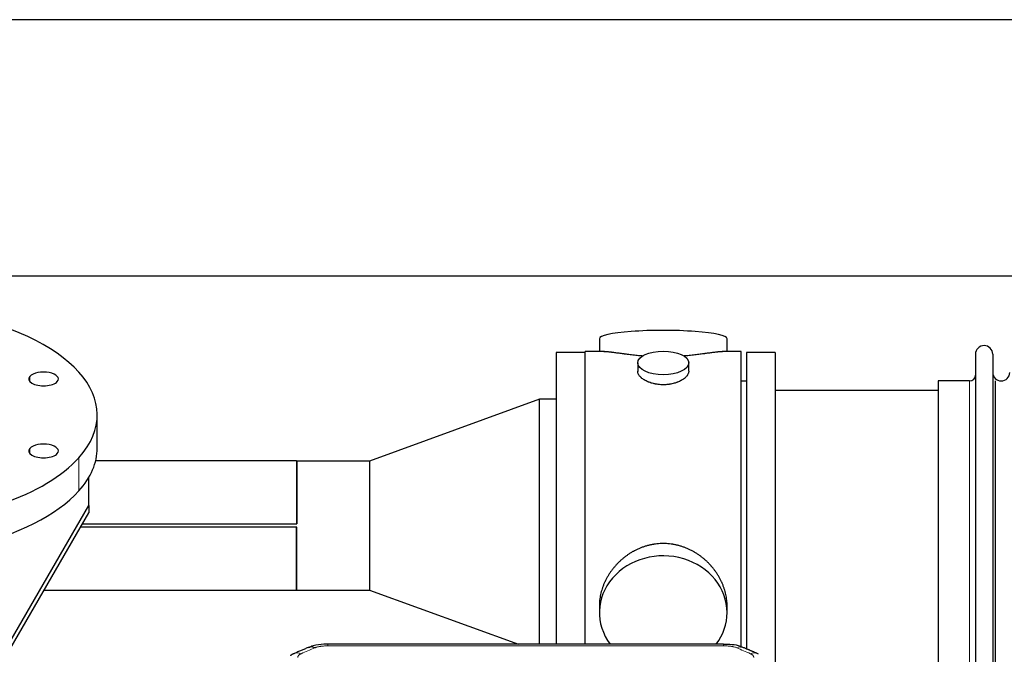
# Model space of a CAD drawing. Header units: inches. Extents: x 0 to 23760, y -13 to 16800.
# Tile 86 of 222: x 2846 to 3426, y 14131 to 14505. Entities that reach past the tile are written whole.
import ezdxf

# ---------------------------------------------------------------- set-up
doc = ezdxf.new("R2010")
doc.units = ezdxf.units.IN
doc.layers.add('254', color=7, linetype='Continuous', true_color=0xffffff)

msp = doc.modelspace()

# ---------------------------------------------------------------- linework, layer by layer
at = {"layer": '254', "color": 2, "linetype": 'Continuous', "lineweight": 25}
for p, q in [((6116.291, 14504.748), (2761.791, 14504.748)), ((6116.291, 14353.723), (2761.791, 14353.723)), ((3187.652, 14316.815), (3187.652, 14309.194)), ((3262.931, 14309.194), (3262.931, 14316.815)), ((3179.291, 14308.764), (3162.291, 14308.764)), ((3162.291, 14308.764), (3162.291, 14136.853)), ((3179.291, 14206.764), (3179.291, 14309.194)), ((3190.638, 14309.194), (3179.291, 14309.194)), ((3271.291, 14309.194), (3259.995, 14309.194)), ((3271.291, 14206.764), (3271.291, 14309.194)), ((3291.291, 14308.764), (3274.291, 14308.764)), ((3274.291, 14308.764), (3274.291, 14133.816)), ((3291.291, 14308.764), (3291.291, 14124.109)), ((3210.243, 14302.561), (3210.243, 14297.596)), ((3240.339, 14297.619), (3240.339, 14302.561)), ((3409.291, 14307.664), (3409.291, 14105.864)), ((3419.491, 14307.664), (3419.491, 14105.864)), ((3274.291, 14291.764), (3271.291, 14291.764)), ((3405.791, 14291.914), (3387.291, 14291.914)), ((3387.291, 14291.914), (3387.291, 14121.614)), ((3421.175, 14121.614), (3421.175, 14291.914)), ((3387.291, 14286.264), (3291.291, 14286.264)), ((3152.291, 14281.161), (3052.291, 14244.764)), ((3162.291, 14281.161), (3152.291, 14281.161)), ((3152.291, 14136.85), (3152.291, 14281.161)), ((2891.791, 14252.388), (2891.791, 14271.902)), ((3009.291, 14244.814), (2890.84, 14244.814)), ((3009.341, 14244.764), (3009.291, 14244.814)), ((3009.291, 14244.814), (3009.291, 14207.791)), ((3052.291, 14244.764), (3009.341, 14244.764)), ((3009.341, 14244.764), (3009.341, 14207.741)), ((3052.291, 14244.764), (3052.291, 14168.764)), ((2886.791, 14218.596), (2886.791, 14235.111)), ((2830.283, 14121.032), (2886.791, 14218.596)), ((2886.791, 14218.596), (2886.791, 14214.161)), ((2830.283, 14116.597), (2886.791, 14214.161)), ((3009.291, 14205.737), (2881.911, 14205.737)), ((3009.341, 14205.787), (2881.94, 14205.787)), ((2883.069, 14207.741), (3009.341, 14207.741)), ((2883.1, 14207.791), (3009.291, 14207.791)), ((3009.291, 14168.714), (3009.291, 14205.737)), ((3009.341, 14168.764), (3009.341, 14205.787)), ((3179.291, 14136.844), (3179.291, 14206.764)), ((3271.291, 14134.949), (3271.291, 14206.764)), ((2860.473, 14168.714), (3009.291, 14168.714)), ((3009.291, 14168.714), (3009.341, 14168.764)), ((3009.341, 14168.764), (3052.291, 14168.764)), ((3052.291, 14168.764), (3139.977, 14136.849)), ((3187.652, 14159.535), (3187.652, 14155.51)), ((3262.931, 14155.51), (3262.931, 14159.533)), ((3260.877, 14136.849), (3027.705, 14136.849))]:
    msp.add_line(p, q, dxfattribs=at)
at = {"layer": '254', "color": 110, "linetype": 'Continuous', "lineweight": 13}
for p, q in [((2852.073, 14291.56), (2852.073, 14294.653)), ((3405.791, 14291.914), (3405.791, 14121.614)), ((2852.073, 14249.151), (2852.073, 14252.244)), ((2880.944, 14227.208), (2880.944, 14246.722)), ((3027.705, 14136.849), (3027.705, 14135.896)), ((3260.877, 14135.896), (3027.705, 14135.896)), ((3260.877, 14136.848), (3260.877, 14135.896))]:
    msp.add_line(p, q, dxfattribs=at)
at = {"layer": '254', "color": 2, "linetype": 'Continuous', "lineweight": 25}
for centre, radius, start, end in [((3414.391, 14307.664), 5.1, 0, 180), ((3424.491, 14296.914), 5, 180, 0), ((3405.791, 14295.414), 3.5, 270, 0)]:
    msp.add_arc(centre, radius, start, end, dxfattribs=at)
for centre, major_axis, ratio, start_param, end_param in [((2749.291, 14271.902), (-142.5, 0), 0.4617486, 2.7488936, 5.8904862), ((3225.291, 14316.815), (37.64, 0), 0.1305262, 0, 3.1415927), ((2749.291, 14271.902), (-142.5, 0), 0.4617486, 5.8904862, 9.0320789), ((2860.157, 14293.107), (-8.75, 0), 0.4617486, 2.7488936, 5.8904862), ((2860.157, 14293.107), (-8.75, 0), 0.4617486, 5.8904862, 9.0320789), ((2749.291, 14252.388), (-142.5, 0), 0.4617486, 0, 2.7488936), ((2860.157, 14250.698), (-8.75, 0), 0.4617486, 5.8904862, 9.0320789), ((2860.157, 14250.698), (-8.75, 0), 0.4617486, 2.7488936, 5.8904862), ((2749.291, 14252.388), (-142.5, 0), 0.4617486, 2.7488936, 3.1416417), ((3225.291, 14155.51), (37.64, 0), 0.8870108, 0, 3.7346664), ((3225.291, 14155.51), (37.64, 0), 0.8870108, 5.6900133, 6.2831853), ((3019.947, 14125.687), (3.953, -9.186), 0.6419268, 2.5510147, 3.1418997), ((3276.645, 14122.229), (3.975, 9.176), 0.6408251, 6.1305215, 6.2828467)]:
    msp.add_ellipse(centre, major_axis=major_axis, ratio=ratio, start_param=start_param, end_param=end_param, dxfattribs=at)
msp.add_ellipse((3225.291, 14302.561), major_axis=(15.048, 0), ratio=0.4617486, dxfattribs=at)
at = {"layer": '254', "color": 110, "linetype": 'Continuous', "lineweight": 13}
for centre, major_axis, ratio, start_param, end_param in [((3268.636, 14125.687), (-3.953, -9.186), 0.6419268, 3.1410059, 3.7321706), ((3011.938, 14122.229), (3.975, -9.176), 0.6408251, 2.5472213, 3.141301), ((3276.645, 14122.229), (3.975, 9.176), 0.6408251, 6.2828467, 6.8775566)]:
    msp.add_ellipse(centre, major_axis=major_axis, ratio=ratio, start_param=start_param, end_param=end_param, dxfattribs=at)
at = {"layer": '254', "color": 2, "linetype": 'Continuous', "lineweight": 25}
for points, knots in [([(3213.419, 14306.606), (3213.417, 14306.606), (3213.414, 14306.606), (3213.338, 14306.612), (3213.264, 14306.618), (3213.117, 14306.63), (3212.896, 14306.648), (3212.091, 14306.715), (3210.795, 14306.831), (3209.114, 14306.999), (3207.476, 14307.176), (3205.883, 14307.361), (3204.333, 14307.551), (3203.33, 14307.68), (3202.711, 14307.76), (3202.588, 14307.776), (3202.343, 14307.809), (3201.978, 14307.857), (3201.619, 14307.905), (3200.91, 14308), (3199.986, 14308.125), (3198.664, 14308.305), (3197.407, 14308.476), (3196.212, 14308.635), (3195.459, 14308.732), (3194.909, 14308.8), (3194.639, 14308.833), (3194.375, 14308.864), (3194.2, 14308.885), (3194.113, 14308.895), (3193.683, 14308.944), (3193.023, 14309.016), (3192.115, 14309.1), (3191.287, 14309.16), (3190.65, 14309.188), (3190.295, 14309.193), (3190.172, 14309.194)], [0, 0, 0, 0, 0.0002215, 0.0002215, 0.0071429, 0.0071429, 0.0140642, 0.027907, 0.083278, 0.1386489, 0.1940199, 0.2493909, 0.3047619, 0.3601329, 0.3601329, 0.3739756, 0.3739756, 0.3878184, 0.4155039, 0.4155039, 0.4708749, 0.5262458, 0.5816168, 0.6369878, 0.6923588, 0.6923588, 0.7200443, 0.733887, 0.733887, 0.7477298, 0.7477298, 0.8031008, 0.8584718, 0.9138427, 0.9692137, 1, 1, 1, 1]), ([(3260.416, 14309.194), (3260.292, 14309.194), (3259.934, 14309.188), (3259.294, 14309.159), (3258.461, 14309.1), (3257.851, 14309.043), (3257.452, 14309.002), (3257.371, 14308.994), (3257.208, 14308.977), (3256.962, 14308.951), (3256.709, 14308.922), (3256.196, 14308.864), (3255.488, 14308.779), (3254.36, 14308.634), (3253.165, 14308.475), (3251.904, 14308.303), (3251.018, 14308.182), (3250.337, 14308.09), (3249.992, 14308.043), (3249.64, 14307.996), (3249.404, 14307.964), (3249.286, 14307.948), (3248.691, 14307.868), (3247.724, 14307.74), (3246.227, 14307.548), (3244.683, 14307.359), (3243.092, 14307.174), (3241.454, 14306.997), (3240.33, 14306.885), (3239.474, 14306.804), (3239.043, 14306.765), (3238.607, 14306.726), (3238.389, 14306.707), (3238.316, 14306.701), (3238.17, 14306.688), (3237.883, 14306.664), (3237.595, 14306.64), (3237.38, 14306.623)], [0, 0, 0, 0, 0.0313476, 0.0871263, 0.142905, 0.1986836, 0.1986836, 0.2126283, 0.2126283, 0.226573, 0.2544623, 0.2544623, 0.310241, 0.3660196, 0.4217983, 0.477577, 0.5333556, 0.5333556, 0.561245, 0.5751896, 0.5751896, 0.5891343, 0.5891343, 0.644913, 0.7006917, 0.7564703, 0.812249, 0.8680277, 0.9238063, 0.9238063, 0.9516957, 0.9656403, 0.9656403, 0.9726127, 0.9726127, 0.979585, 1, 1, 1, 1]), ([(3225.291, 14289.687), (3224.793, 14289.687), (3224.3, 14289.701), (3223.321, 14289.759), (3222.836, 14289.801), (3221.873, 14289.915), (3221.396, 14289.985), (3220.805, 14290.09), (3220.628, 14290.123), (3220.451, 14290.158), (3220.334, 14290.182), (3220.275, 14290.194), (3219.983, 14290.255), (3219.753, 14290.307), (3219.069, 14290.473), (3218.626, 14290.595), (3217.762, 14290.862), (3217.342, 14291.006), (3216.729, 14291.24), (3216.527, 14291.321), (3216.23, 14291.446), (3216.131, 14291.489), (3215.984, 14291.553), (3215.936, 14291.575), (3215.839, 14291.619), (3215.406, 14291.817), (3214.996, 14292.024), (3214.303, 14292.409), (3213.975, 14292.608), (3213.353, 14293.021), (3213.059, 14293.234), (3212.716, 14293.508), (3212.648, 14293.564), (3212.515, 14293.675), (3212.45, 14293.731), (3212.259, 14293.9), (3212.138, 14294.012), (3211.79, 14294.353), (3211.58, 14294.582), (3211.204, 14295.046), (3211.039, 14295.279), (3210.824, 14295.633), (3210.757, 14295.751), (3210.682, 14295.899), (3210.667, 14295.929), (3210.638, 14295.988), (3210.624, 14296.018), (3210.583, 14296.107), (3210.558, 14296.166), (3210.437, 14296.462), (3210.365, 14296.697), (3210.268, 14297.16), (3210.244, 14297.39), (3210.243, 14297.62), (3210.243, 14297.623), (3210.243, 14297.626)], [0, 0, 0, 0, 0.0624454, 0.0624454, 0.1248907, 0.1248907, 0.1873361, 0.1873361, 0.2029474, 0.2107531, 0.2107531, 0.2185588, 0.2185588, 0.2497814, 0.2497814, 0.3122268, 0.3122268, 0.3746722, 0.3746722, 0.4058948, 0.4058948, 0.4215062, 0.4215062, 0.4293119, 0.4293119, 0.4371175, 0.4995629, 0.4995629, 0.5620082, 0.5620082, 0.6244536, 0.6244536, 0.6400649, 0.6400649, 0.6556763, 0.6556763, 0.686899, 0.686899, 0.7493443, 0.7493443, 0.8117897, 0.8117897, 0.8430124, 0.8430124, 0.850818, 0.850818, 0.8586237, 0.8586237, 0.874235, 0.874235, 0.9366804, 0.9366804, 0.9991258, 0.9991258, 1, 1, 1, 1]), ([(3240.339, 14297.622), (3240.339, 14297.394), (3240.315, 14297.165), (3240.219, 14296.702), (3240.148, 14296.468), (3239.957, 14295.999), (3239.838, 14295.764), (3239.659, 14295.468), (3239.622, 14295.409), (3239.563, 14295.32), (3239.544, 14295.29), (3239.503, 14295.231), (3239.401, 14295.083), (3239.29, 14294.937), (3239.007, 14294.587), (3238.797, 14294.357), (3238.336, 14293.905), (3238.084, 14293.683), (3237.675, 14293.355), (3237.533, 14293.246), (3237.313, 14293.085), (3237.238, 14293.032), (3237.085, 14292.926), (3237.008, 14292.873), (3236.616, 14292.613), (3236.286, 14292.413), (3235.594, 14292.028), (3235.231, 14291.844), (3234.475, 14291.494), (3234.08, 14291.327), (3233.617, 14291.15), (3233.566, 14291.13), (3233.462, 14291.092), (3233.409, 14291.072), (3233.252, 14291.015), (3232.936, 14290.903), (3232.615, 14290.798), (3231.965, 14290.597), (3231.522, 14290.475), (3230.618, 14290.256), (3230.156, 14290.158), (3229.448, 14290.031), (3229.21, 14289.992), (3228.849, 14289.939), (3228.728, 14289.922), (3228.486, 14289.889), (3228.364, 14289.874), (3227.757, 14289.802), (3227.268, 14289.759), (3226.284, 14289.701), (3225.789, 14289.687), (3225.291, 14289.687)], [0, 0, 0, 0, 0.0621483, 0.0621483, 0.1246718, 0.1246718, 0.1871952, 0.1871952, 0.2028261, 0.2028261, 0.2106415, 0.2106415, 0.2184569, 0.2497186, 0.2497186, 0.3122421, 0.3122421, 0.3747655, 0.3747655, 0.4060273, 0.4060273, 0.4216581, 0.4216581, 0.437289, 0.437289, 0.4998124, 0.4998124, 0.5623359, 0.5623359, 0.6248593, 0.6248593, 0.6326748, 0.6326748, 0.6404902, 0.6404902, 0.656121, 0.6873828, 0.6873828, 0.7499062, 0.7499062, 0.8124297, 0.8124297, 0.8436914, 0.8436914, 0.8593222, 0.8593222, 0.8749531, 0.8749531, 0.9374766, 0.9374766, 1, 1, 1, 1]), ([(3262.931, 14159.498), (3262.93, 14160.03), (3262.915, 14160.567), (3262.871, 14161.386), (3262.847, 14161.735), (3262.817, 14162.087), (3262.804, 14162.227), (3262.798, 14162.298), (3262.777, 14162.509), (3262.705, 14163.213), (3262.532, 14164.476), (3262.212, 14166.154), (3261.803, 14167.823), (3261.307, 14169.485), (3260.723, 14171.138), (3260.276, 14172.234), (3259.977, 14172.917), (3259.916, 14173.054), (3259.793, 14173.326), (3259.606, 14173.734), (3259.412, 14174.138), (3259.014, 14174.941), (3258.459, 14176), (3257.55, 14177.551), (3256.567, 14179.066), (3255.511, 14180.543), (3254.756, 14181.503), (3254.171, 14182.213), (3253.973, 14182.447), (3253.671, 14182.797), (3253.57, 14182.914), (3253.366, 14183.145), (3252.852, 14183.72), (3251.901, 14184.725), (3250.577, 14186.004), (3249.196, 14187.22), (3247.758, 14188.374), (3246.264, 14189.465), (3245.228, 14190.148), (3244.437, 14190.643), (3244.171, 14190.805), (3243.835, 14191.005), (3243.767, 14191.044), (3243.633, 14191.123), (3243.43, 14191.241), (3242.685, 14191.665), (3241.449, 14192.319), (3239.769, 14193.106), (3238.056, 14193.808), (3236.31, 14194.424), (3234.531, 14194.952), (3233.322, 14195.244), (3232.406, 14195.44), (3232.099, 14195.502), (3231.714, 14195.574), (3231.637, 14195.588), (3231.482, 14195.616), (3231.251, 14195.657), (3230.402, 14195.798), (3229.012, 14195.983), (3227.159, 14196.13), (3225.305, 14196.179), (3223.451, 14196.131), (3221.596, 14195.985), (3220.359, 14195.822), (3219.586, 14195.699), (3219.431, 14195.673), (3219.122, 14195.62), (3218.659, 14195.537), (3218.199, 14195.445), (3217.284, 14195.249), (3216.075, 14194.958), (3214.292, 14194.43), (3212.541, 14193.814), (3210.821, 14193.11), (3209.695, 14192.582), (3208.858, 14192.165), (3208.58, 14192.022), (3208.235, 14191.839), (3208.097, 14191.765), (3207.822, 14191.617), (3207.071, 14191.201), (3205.868, 14190.487), (3204.321, 14189.466), (3202.827, 14188.376), (3201.387, 14187.221), (3200.001, 14185.999), (3199.112, 14185.141), (3198.623, 14184.646), (3198.569, 14184.591), (3198.46, 14184.48), (3198.406, 14184.425), (3198.245, 14184.258), (3197.925, 14183.923), (3197.612, 14183.583), (3196.994, 14182.9), (3196.196, 14181.973), (3195.071, 14180.541), (3194.017, 14179.068), (3193.035, 14177.555), (3192.125, 14176.001), (3191.567, 14174.938), (3191.234, 14174.266), (3191.168, 14174.131), (3191.038, 14173.86), (3190.846, 14173.454), (3190.662, 14173.047), (3190.306, 14172.232), (3189.86, 14171.141), (3189.279, 14169.494), (3188.783, 14167.836), (3188.374, 14166.169), (3188.053, 14164.492), (3187.899, 14163.368), (3187.821, 14162.663), (3187.806, 14162.522), (3187.779, 14162.241), (3187.742, 14161.819), (3187.713, 14161.4), (3187.667, 14160.575), (3187.652, 14160.032), (3187.652, 14159.493)], [0, 0, 0, 0, 0.0151373, 0.0151373, 0.0229562, 0.0249109, 0.0249109, 0.0268656, 0.0268656, 0.030775, 0.0464127, 0.0620504, 0.0776881, 0.0933258, 0.1089635, 0.1246012, 0.1246012, 0.1285107, 0.1285107, 0.1324201, 0.1402389, 0.1402389, 0.1558766, 0.1715144, 0.1871521, 0.2027898, 0.2184275, 0.2184275, 0.2262463, 0.2262463, 0.2301558, 0.2301558, 0.2340652, 0.2497029, 0.2653406, 0.2809783, 0.296616, 0.3122537, 0.3278914, 0.3278914, 0.3357103, 0.3357103, 0.337665, 0.337665, 0.3396197, 0.3435291, 0.3591668, 0.3748045, 0.3904422, 0.4060799, 0.4217176, 0.4373554, 0.4373554, 0.4451742, 0.4451742, 0.4471289, 0.4471289, 0.4490836, 0.4529931, 0.4686308, 0.4842685, 0.4999062, 0.5155439, 0.5311816, 0.5468193, 0.5468193, 0.5507287, 0.5507287, 0.5546381, 0.562457, 0.562457, 0.5780947, 0.5937324, 0.6093701, 0.6250078, 0.6406455, 0.6406455, 0.6484644, 0.6484644, 0.6504191, 0.6523738, 0.6562832, 0.6719209, 0.6875586, 0.7031963, 0.7188341, 0.7344718, 0.7501095, 0.7501095, 0.7520642, 0.7520642, 0.7540189, 0.7540189, 0.7579283, 0.7657472, 0.7657472, 0.7813849, 0.7970226, 0.8126603, 0.828298, 0.8439357, 0.8595734, 0.8595734, 0.8634828, 0.8634828, 0.8673923, 0.8752111, 0.8752111, 0.8908488, 0.9064865, 0.9221242, 0.9377619, 0.9533996, 0.9690373, 0.9690373, 0.9729468, 0.9729468, 0.9768562, 0.984675, 0.984675, 1, 1, 1, 1]), ([(3029.005, 14136.832), (3027.778, 14136.873), (3024.431, 14136.797), (3019.889, 14136.402), (3017.045, 14135.15), (3016.093, 14134.636)], [0, 0, 0, 0, 0.26888, 0.7466721, 1, 1, 1, 1]), ([(3272.533, 14134.76), (3272.024, 14135.03), (3269.93, 14136.013), (3265.962, 14136.661), (3262.529, 14136.809), (3260.875, 14136.731)], [0, 0, 0, 0, 0.1498969, 0.6034808, 1, 1, 1, 1])]:
    msp.add_open_spline(points, degree=3, knots=knots, dxfattribs=at)
for points, degree in [([(3009.341, 14207.741), (3009.325, 14207.758), (3009.308, 14207.774), (3009.291, 14207.791)], 3), ([(3009.341, 14205.787), (3009.325, 14205.771), (3009.308, 14205.754), (3009.291, 14205.737)], 3), ([(3015.993, 14134.869), (3007.963, 14131.4)], 1), ([(3280.619, 14131.404), (3276.604, 14133.147), (3272.589, 14134.865)], 2), ([(3007.994, 14131.333), (3006.631, 14131.03), (3005.642, 14130.1)], 2)]:
    msp.add_open_spline(points, degree=degree, dxfattribs=at)
at = {"layer": '254', "color": 110, "linetype": 'Continuous', "lineweight": 13}
for points in [[(3019.947, 14134.729), (3017.277, 14133.576), (3014.608, 14132.419), (3011.938, 14131.258)], [(3276.645, 14131.258), (3273.975, 14132.419), (3271.305, 14133.576), (3268.636, 14134.729)]]:
    msp.add_open_spline(points, degree=3, dxfattribs=at)
for points, knots in [([(3019.947, 14134.729), (3020.072, 14134.783), (3020.202, 14134.836), (3020.403, 14134.911), (3020.472, 14134.935), (3020.609, 14134.983), (3020.679, 14135.007), (3021.032, 14135.121), (3021.326, 14135.204), (3021.936, 14135.354), (3022.252, 14135.421), (3022.659, 14135.497), (3022.742, 14135.512), (3022.906, 14135.54), (3022.989, 14135.553), (3023.237, 14135.593), (3023.403, 14135.618), (3023.905, 14135.686), (3024.242, 14135.724), (3024.922, 14135.789), (3025.264, 14135.815), (3025.954, 14135.856), (3026.301, 14135.872), (3027, 14135.892), (3027.351, 14135.896), (3027.705, 14135.896)], [0, 0, 0, 0, 0.0625, 0.0625, 0.09375, 0.09375, 0.125, 0.125, 0.25, 0.25, 0.375, 0.375, 0.40625, 0.40625, 0.4375, 0.4375, 0.5, 0.5, 0.625, 0.625, 0.75, 0.75, 0.875, 0.875, 1, 1, 1, 1]), ([(3260.877, 14135.896), (3261.231, 14135.896), (3261.584, 14135.892), (3262.025, 14135.879), (3262.114, 14135.876), (3262.29, 14135.87), (3262.378, 14135.866), (3262.641, 14135.854), (3262.816, 14135.845), (3263.338, 14135.814), (3263.683, 14135.787), (3264.366, 14135.721), (3264.703, 14135.683), (3265.371, 14135.591), (3265.701, 14135.538), (3266.066, 14135.47), (3266.107, 14135.463), (3266.188, 14135.447), (3266.308, 14135.423), (3266.586, 14135.366), (3266.817, 14135.312), (3267.272, 14135.2), (3267.563, 14135.117), (3268.12, 14134.936), (3268.385, 14134.838), (3268.636, 14134.729)], [0, 0, 0, 0, 0.125, 0.125, 0.15625, 0.15625, 0.1875, 0.1875, 0.25, 0.25, 0.375, 0.375, 0.5, 0.5, 0.625, 0.625, 0.640625, 0.640625, 0.65625, 0.6875, 0.75, 0.75, 0.875, 0.875, 1, 1, 1, 1]), ([(3009.966, 14129.056), (3009.957, 14129.158), (3009.96, 14129.26), (3009.977, 14129.387), (3009.981, 14129.413), (3009.991, 14129.464), (3009.996, 14129.489), (3010.015, 14129.565), (3010.031, 14129.616), (3010.086, 14129.766), (3010.135, 14129.864), (3010.255, 14130.059), (3010.327, 14130.154), (3010.453, 14130.296), (3010.498, 14130.343), (3010.571, 14130.412), (3010.595, 14130.436), (3010.647, 14130.482), (3010.673, 14130.504), (3010.807, 14130.617), (3010.926, 14130.704), (3011.182, 14130.873), (3011.32, 14130.954), (3011.614, 14131.11), (3011.772, 14131.185), (3011.938, 14131.258)], [0, 0, 0, 0, 0.125, 0.125, 0.15625, 0.15625, 0.1875, 0.1875, 0.25, 0.25, 0.375, 0.375, 0.5, 0.5, 0.5625, 0.5625, 0.59375, 0.59375, 0.625, 0.625, 0.75, 0.75, 0.875, 0.875, 1, 1, 1, 1]), ([(3276.645, 14131.258), (3276.811, 14131.185), (3276.969, 14131.11), (3277.155, 14131.011), (3277.192, 14130.991), (3277.264, 14130.951), (3277.299, 14130.93), (3277.404, 14130.869), (3277.471, 14130.827), (3277.663, 14130.7), (3277.898, 14130.526), (3278.088, 14130.342), (3278.214, 14130.201), (3278.253, 14130.153), (3278.308, 14130.08), (3278.325, 14130.056), (3278.359, 14130.007), (3278.375, 14129.982), (3278.45, 14129.86), (3278.499, 14129.761), (3278.571, 14129.562), (3278.596, 14129.461), (3278.623, 14129.26), (3278.625, 14129.158), (3278.617, 14129.056)], [0, 0, 0, 0, 0.125, 0.125, 0.15625, 0.15625, 0.1875, 0.1875, 0.25, 0.25, 0.375, 0.5, 0.5, 0.5625, 0.5625, 0.59375, 0.59375, 0.625, 0.625, 0.75, 0.75, 0.875, 0.875, 1, 1, 1, 1])]:
    msp.add_open_spline(points, degree=3, knots=knots, dxfattribs=at)

doc.saveas('drawing.dxf')
